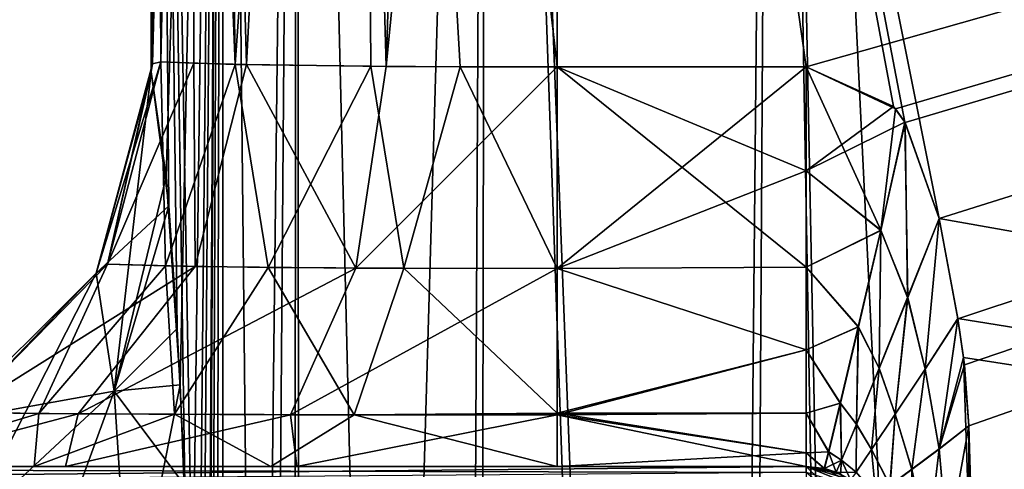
# Model space of a CAD drawing. Header units: millimetres. Extents: x -36.5 to 36.5, y -8.8 to 41.6.
# Tile 193 of 256: x -17.2 to -14.8, y 28.6 to 29.7. Entities that reach past the tile are written whole.
import ezdxf

# ---------------------------------------------------------------- set-up
doc = ezdxf.new("R2010")
doc.units = ezdxf.units.MM
doc.header["$LTSCALE"] = 65.185185
for name, color, linetype in [('545', 7, 'CONTINUOUS'), ('589', 7, 'CONTINUOUS'), ('590', 7, 'CONTINUOUS'), ('591', 7, 'CONTINUOUS'), ('593', 7, 'CONTINUOUS'), ('604', 7, 'CONTINUOUS'), ('607', 7, 'CONTINUOUS'), ('667', 7, 'CONTINUOUS'), ('668', 7, 'CONTINUOUS'), ('672', 7, 'CONTINUOUS'), ('673', 7, 'CONTINUOUS'), ('674', 7, 'CONTINUOUS'), ('675', 7, 'CONTINUOUS'), ('676', 7, 'CONTINUOUS'), ('677', 7, 'CONTINUOUS'), ('714', 7, 'CONTINUOUS'), ('715', 7, 'CONTINUOUS'), ('741', 7, 'CONTINUOUS'), ('743', 7, 'CONTINUOUS'), ('744', 7, 'CONTINUOUS'), ('763', 7, 'CONTINUOUS'), ('764', 7, 'CONTINUOUS'), ('766', 7, 'CONTINUOUS'), ('767', 7, 'CONTINUOUS')]:
    doc.layers.add(name, color=color, linetype=linetype)

msp = doc.modelspace()

# ---------------------------------------------------------------- linework, layer by layer
at = {"layer": '545', "color": 7, "linetype": 'Continuous'}
for points in [[(-15.263, 28.6, -2.4814), (-17.5821, 28.6, -5.9751), (-20.971, 28.6, -2.4814), (-15.263, 28.6, -2.4814)], [(-15.8754, 28.6, 5.0173), (-15.263, 28.6, 5.0173), (-20.971, 28.6, 2.4814), (-15.8754, 28.6, 5.0173)], [(-15.263, 28.6, 5.0173), (-15.263, 28.6, 2.4814), (-20.971, 28.6, 2.4814), (-15.263, 28.6, 5.0173)], [(-16.5161, 28.6, 5.1228), (-15.8754, 28.6, 5.0173), (-20.971, 28.6, 2.4814), (-16.5161, 28.6, 5.1228)], [(-17.5442, 28.6, 5.9161), (-17.0851, 28.6, 5.4247), (-20.971, 28.6, 2.4814), (-17.5442, 28.6, 5.9161)], [(-17.0851, 28.6, 5.4247), (-16.5161, 28.6, 5.1228), (-20.971, 28.6, 2.4814), (-17.0851, 28.6, 5.4247)], [(-17.1625, 28.6, -5.4867), (-17.5821, 28.6, -5.9751), (-15.263, 28.6, -2.4814), (-17.1625, 28.6, -5.4867)], [(-16.5801, 28.6, -5.1461), (-17.1625, 28.6, -5.4867), (-15.263, 28.6, -2.4814), (-16.5801, 28.6, -5.1461)], [(-15.8754, 28.6, -5.0173), (-16.5801, 28.6, -5.1461), (-15.263, 28.6, -2.4814), (-15.8754, 28.6, -5.0173)], [(-15.263, 28.6, -5.0173), (-15.8754, 28.6, -5.0173), (-15.263, 28.6, -2.4814), (-15.263, 28.6, -5.0173)]]:
    msp.add_3dface(points, dxfattribs=at)
at = {"layer": '589', "color": 7, "linetype": 'Continuous'}
for points in [[(-16.6981, 33.9, -12.1117), (-16.5146, 33.9, -13.0734), (-16.6981, 18.1, -12.1117), (-16.6981, 33.9, -12.1117)], [(-16.6981, 18.1, -12.1117), (-16.5146, 33.9, -13.0734), (-16.6381, 18.1, -12.6262), (-16.6981, 18.1, -12.1117)], [(-16.6381, 18.1, -12.6262), (-16.5146, 33.9, -13.0734), (-16.5078, 18.1, -13.0923), (-16.6381, 18.1, -12.6262)], [(-16.5146, 33.9, -13.0734), (-16.0489, 33.9, -13.9347), (-16.5078, 18.1, -13.0923), (-16.5146, 33.9, -13.0734)], [(-16.5078, 18.1, -13.0923), (-16.0489, 33.9, -13.9347), (-16.0777, 18.1, -13.8962), (-16.5078, 18.1, -13.0923)], [(-16.0777, 18.1, -13.8962), (-16.0489, 33.9, -13.9347), (-15.439, 18.1, -14.5457), (-16.0777, 18.1, -13.8962)], [(-16.0489, 33.9, -13.9347), (-15.3446, 33.9, -14.6149), (-15.439, 18.1, -14.5457), (-16.0489, 33.9, -13.9347)], [(-15.439, 18.1, -14.5457), (-15.3446, 33.9, -14.6149), (-15.0319, 18.1, -14.8095), (-15.439, 18.1, -14.5457)], [(-15.3446, 33.9, -14.6149), (-14.4676, 33.9, -15.0502), (-15.0319, 18.1, -14.8095), (-15.3446, 33.9, -14.6149)], [(-15.0319, 18.1, -14.8095), (-14.4676, 33.9, -15.0502), (-14.5601, 18.1, -15.0193), (-15.0319, 18.1, -14.8095)]]:
    msp.add_3dface(points, dxfattribs=at)
at = {"layer": '590', "color": 7, "linetype": 'Continuous'}
for points in [[(-16.5146, 33.9, 13.0734), (-16.6981, 33.9, 12.1117), (-16.532, 18.1, 13.0231), (-16.5146, 33.9, 13.0734)], [(-16.532, 18.1, 13.0231), (-16.6981, 33.9, 12.1117), (-16.6981, 18.1, 12.1117), (-16.532, 18.1, 13.0231)], [(-16.1306, 18.1, 13.822), (-16.5146, 33.9, 13.0734), (-16.532, 18.1, 13.0231), (-16.1306, 18.1, 13.822)], [(-16.0489, 33.9, 13.9347), (-16.5146, 33.9, 13.0734), (-16.1306, 18.1, 13.822), (-16.0489, 33.9, 13.9347)], [(-15.4964, 18.1, 14.5009), (-16.0489, 33.9, 13.9347), (-16.1306, 18.1, 13.822), (-15.4964, 18.1, 14.5009)], [(-15.3446, 33.9, 14.6149), (-16.0489, 33.9, 13.9347), (-15.4964, 18.1, 14.5009), (-15.3446, 33.9, 14.6149)], [(-15.0666, 18.1, 14.7903), (-15.3446, 33.9, 14.6149), (-15.4964, 18.1, 14.5009), (-15.0666, 18.1, 14.7903)], [(-14.4676, 33.9, 15.0502), (-15.3446, 33.9, 14.6149), (-14.5744, 18.1, 15.0142), (-14.4676, 33.9, 15.0502)], [(-14.5744, 18.1, 15.0142), (-15.3446, 33.9, 14.6149), (-15.0666, 18.1, 14.7903), (-14.5744, 18.1, 15.0142)]]:
    msp.add_3dface(points, dxfattribs=at)
at = {"layer": '591', "color": 7, "linetype": 'Continuous'}
for points in [[(-16.8747, 29.5708, -7.052), (-16.8721, 33.9, -7.1276), (-16.8311, 29.2407, -8.3008), (-16.8747, 29.5708, -7.052)], [(-16.8721, 33.9, -7.1276), (-16.6981, 33.9, -12.1117), (-16.7614, 27.577, -10.2969), (-16.8721, 33.9, -7.1276)], [(-16.8311, 29.2407, -8.3008), (-16.8721, 33.9, -7.1276), (-16.8107, 28.9394, -8.8871), (-16.8311, 29.2407, -8.3008)], [(-16.8107, 28.9394, -8.8871), (-16.8721, 33.9, -7.1276), (-16.7919, 28.5533, -9.4251), (-16.8107, 28.9394, -8.8871)], [(-16.7919, 28.5533, -9.4251), (-16.8721, 33.9, -7.1276), (-16.7614, 27.577, -10.2969), (-16.7919, 28.5533, -9.4251)], [(-16.7614, 27.577, -10.2969), (-16.6981, 33.9, -12.1117), (-16.7421, 26.3892, -10.8511), (-16.7614, 27.577, -10.2969)], [(-16.6981, 33.9, -12.1117), (-16.6981, 18.1, -12.1117), (-16.7421, 26.3892, -10.8511), (-16.6981, 33.9, -12.1117)]]:
    msp.add_3dface(points, dxfattribs=at)
at = {"layer": '593', "color": 7, "linetype": 'Continuous'}
for points in [[(-16.6981, 33.9, 12.1117), (-16.8721, 33.9, 7.1276), (-16.8747, 29.5708, 7.052), (-16.6981, 33.9, 12.1117)], [(-16.8374, 29.3127, 8.1219), (-16.6981, 33.9, 12.1117), (-16.8747, 29.5708, 7.052), (-16.8374, 29.3127, 8.1219)], [(-16.8032, 28.8007, 9.1), (-16.6981, 33.9, 12.1117), (-16.8374, 29.3127, 8.1219), (-16.8032, 28.8007, 9.1)], [(-16.7744, 28.0643, 9.9245), (-16.6981, 33.9, 12.1117), (-16.8032, 28.8007, 9.1), (-16.7744, 28.0643, 9.9245)], [(-16.7532, 27.18, 10.5311), (-16.6981, 33.9, 12.1117), (-16.7744, 28.0643, 9.9245), (-16.7532, 27.18, 10.5311)], [(-16.7402, 26.1947, 10.9054), (-16.6981, 33.9, 12.1117), (-16.7532, 27.18, 10.5311), (-16.7402, 26.1947, 10.9054)], [(-16.7355, 25.1, 11.0401), (-16.6981, 33.9, 12.1117), (-16.7402, 26.1947, 10.9054), (-16.7355, 25.1, 11.0401)], [(-16.6981, 18.1, 12.1117), (-16.6981, 33.9, 12.1117), (-16.7355, 18.1, 11.0401), (-16.6981, 18.1, 12.1117)], [(-16.7355, 18.1, 11.0401), (-16.6981, 33.9, 12.1117), (-16.7355, 25.1, 11.0401), (-16.7355, 18.1, 11.0401)]]:
    msp.add_3dface(points, dxfattribs=at)
at = {"layer": '604', "color": 7, "linetype": 'Continuous'}
for points in [[(-16.8747, 29.5708, -7.052), (-16.8311, 29.2407, -8.3008), (-17.0097, 29.0756, -7), (-16.8747, 29.5708, -7.052)], [(-17.0097, 29.0756, -7), (-16.8311, 29.2407, -8.3008), (-16.9655, 28.7852, -8.1258), (-17.0097, 29.0756, -7)], [(-16.8311, 29.2407, -8.3008), (-16.8107, 28.9394, -8.8871), (-16.9655, 28.7852, -8.1258), (-16.8311, 29.2407, -8.3008)], [(-17.3756, 28.7117, -6.9711), (-17.0097, 29.0756, -7), (-16.9655, 28.7852, -8.1258), (-17.3756, 28.7117, -6.9711)], [(-16.8107, 28.9394, -8.8871), (-16.7919, 28.5533, -9.4251), (-16.9655, 28.7852, -8.1258), (-16.8107, 28.9394, -8.8871)], [(-17.3315, 28.4453, -7.9928), (-17.3756, 28.7117, -6.9711), (-16.9655, 28.7852, -8.1258), (-17.3315, 28.4453, -7.9928)], [(-16.9265, 28.1816, -9.1224), (-17.3315, 28.4453, -7.9928), (-16.9655, 28.7852, -8.1258), (-16.9265, 28.1816, -9.1224)], [(-16.7919, 28.5533, -9.4251), (-16.9265, 28.1816, -9.1224), (-16.9655, 28.7852, -8.1258), (-16.7919, 28.5533, -9.4251)]]:
    msp.add_3dface(points, dxfattribs=at)
at = {"layer": '607', "color": 7, "linetype": 'Continuous'}
for points in [[(-16.8747, 29.5708, 7.052), (-17.0097, 29.0756, 7), (-16.9655, 28.7852, 8.1259), (-16.8747, 29.5708, 7.052)], [(-16.8374, 29.3127, 8.1219), (-16.8747, 29.5708, 7.052), (-16.9655, 28.7852, 8.1259), (-16.8374, 29.3127, 8.1219)], [(-16.8032, 28.8007, 9.1), (-16.8374, 29.3127, 8.1219), (-16.9655, 28.7852, 8.1259), (-16.8032, 28.8007, 9.1)], [(-17.0097, 29.0756, 7), (-17.3756, 28.7117, 6.9711), (-17.3315, 28.4453, 7.9928), (-17.0097, 29.0756, 7)], [(-17.0097, 29.0756, 7), (-17.3315, 28.4453, 7.9928), (-16.9655, 28.7852, 8.1259), (-17.0097, 29.0756, 7)], [(-16.8032, 28.8007, 9.1), (-16.9655, 28.7852, 8.1259), (-16.9265, 28.1816, 9.1225), (-16.8032, 28.8007, 9.1)], [(-16.7744, 28.0643, 9.9245), (-16.8032, 28.8007, 9.1), (-16.9265, 28.1816, 9.1225), (-16.7744, 28.0643, 9.9245)], [(-17.3315, 28.4453, 7.9928), (-17.2925, 27.8954, 8.8959), (-16.9655, 28.7852, 8.1259), (-17.3315, 28.4453, 7.9928)], [(-16.9655, 28.7852, 8.1259), (-17.2925, 27.8954, 8.8959), (-16.9265, 28.1816, 9.1225), (-16.9655, 28.7852, 8.1259)]]:
    msp.add_3dface(points, dxfattribs=at)
at = {"layer": '667', "color": 7, "linetype": 'Continuous'}
for points in [[(-15.8754, 29.5825, 6.0172), (-15.8727, 33.9035, 6.0926), (-15.263, 29.5825, 6.0172), (-15.8754, 29.5825, 6.0172)], [(-15.8727, 33.9035, 6.0926), (0.0003, 33.9035, 6.0926), (-15.263, 29.5825, 6.0172), (-15.8727, 33.9035, 6.0926)], [(-15.263, 29.5825, 6.0172), (0.0003, 33.9035, 6.0926), (-15.0431, 29.4794, 6.0153), (-15.263, 29.5825, 6.0172)], [(-15.0431, 29.4794, 6.0153), (0.0003, 33.9035, 6.0926), (-15.0194, 29.446, 6.0148), (-15.0431, 29.4794, 6.0153)], [(-15.0194, 29.446, 6.0148), (0.0003, 33.9035, 6.0926), (-14.935, 29.2098, 6.0106), (-15.0194, 29.446, 6.0148)], [(-14.935, 29.2098, 6.0106), (0.0003, 33.9035, 6.0926), (-14.8894, 28.9632, 6.0063), (-14.935, 29.2098, 6.0106)], [(-14.8894, 28.9632, 6.0063), (0.0003, 33.9035, 6.0926), (-14.8732, 28.85, 6.0044), (-14.8894, 28.9632, 6.0063)], [(-14.8732, 28.85, 6.0044), (0.0003, 33.9035, 6.0926), (-14.8622, 28.7003, 6.0018), (-14.8732, 28.85, 6.0044)], [(0.0003, 33.9035, 6.0926), (-14.8, 26.6, 5.9651), (-14.8632, 28.4105, 5.9967), (0.0003, 33.9035, 6.0926)], [(-14.8622, 28.7003, 6.0018), (0.0003, 33.9035, 6.0926), (-14.8632, 28.4105, 5.9967), (-14.8622, 28.7003, 6.0018)], [(-14.8, 26.6, 5.9651), (0.0003, 33.9035, 6.0926), (-0.2, 26.6, 5.9651), (-14.8, 26.6, 5.9651)]]:
    msp.add_3dface(points, dxfattribs=at)
at = {"layer": '668', "color": 7, "linetype": 'Continuous'}
for points in [[(-15.8754, 29.5825, -6.0172), (-15.263, 29.5825, -6.0172), (-15.8727, 33.9035, -6.0926), (-15.8754, 29.5825, -6.0172)], [(-14.935, 29.2096, -6.0106), (-0.2, 26.6, -5.9651), (-15.8727, 33.9035, -6.0926), (-14.935, 29.2096, -6.0106)], [(-15.8727, 33.9035, -6.0926), (-0.2, 26.6, -5.9651), (-0.1368, 28.4105, -5.9967), (-15.8727, 33.9035, -6.0926)], [(-15.0199, 29.447, -6.0148), (-14.935, 29.2096, -6.0106), (-15.8727, 33.9035, -6.0926), (-15.0199, 29.447, -6.0148)], [(-15.0477, 29.4852, -6.0155), (-15.0199, 29.447, -6.0148), (-15.8727, 33.9035, -6.0926), (-15.0477, 29.4852, -6.0155)], [(-15.263, 29.5825, -6.0172), (-15.0477, 29.4852, -6.0155), (-15.8727, 33.9035, -6.0926), (-15.263, 29.5825, -6.0172)], [(3.9076, 33.9035, -6.0926), (-15.8727, 33.9035, -6.0926), (0.263, 29.5825, -6.0172), (3.9076, 33.9035, -6.0926)], [(0.263, 29.5825, -6.0172), (-15.8727, 33.9035, -6.0926), (0.0431, 29.4794, -6.0153), (0.263, 29.5825, -6.0172)], [(0.0431, 29.4794, -6.0153), (-15.8727, 33.9035, -6.0926), (0.0194, 29.446, -6.0148), (0.0431, 29.4794, -6.0153)], [(0.0194, 29.446, -6.0148), (-15.8727, 33.9035, -6.0926), (-0.065, 29.2098, -6.0106), (0.0194, 29.446, -6.0148)], [(-0.065, 29.2098, -6.0106), (-15.8727, 33.9035, -6.0926), (-0.1106, 28.9632, -6.0063), (-0.065, 29.2098, -6.0106)], [(-0.1106, 28.9632, -6.0063), (-15.8727, 33.9035, -6.0926), (-0.1268, 28.85, -6.0044), (-0.1106, 28.9632, -6.0063)], [(-0.1268, 28.85, -6.0044), (-15.8727, 33.9035, -6.0926), (-0.1378, 28.7003, -6.0018), (-0.1268, 28.85, -6.0044)], [(-0.1378, 28.7003, -6.0018), (-15.8727, 33.9035, -6.0926), (-0.1368, 28.4105, -5.9967), (-0.1378, 28.7003, -6.0018)], [(-14.8891, 28.964, -6.0064), (-0.2, 26.6, -5.9651), (-14.935, 29.2096, -6.0106), (-14.8891, 28.964, -6.0064)], [(-14.8757, 28.8683, -6.0047), (-0.2, 26.6, -5.9651), (-14.8891, 28.964, -6.0064), (-14.8757, 28.8683, -6.0047)], [(-14.8, 26.6, -5.9651), (-0.2, 26.6, -5.9651), (-14.8757, 28.8683, -6.0047), (-14.8, 26.6, -5.9651)], [(-14.8619, 28.6999, -6.0017), (-14.8, 26.6, -5.9651), (-14.8757, 28.8683, -6.0047), (-14.8619, 28.6999, -6.0017)], [(-14.8632, 28.4105, -5.9967), (-14.8, 26.6, -5.9651), (-14.8619, 28.6999, -6.0017), (-14.8632, 28.4105, -5.9967)]]:
    msp.add_3dface(points, dxfattribs=at)
at = {"layer": '672', "color": 7, "linetype": 'Continuous'}
for points in [[(-16.8403, 33.901, -6.8401), (-16.8721, 33.9, -7.1276), (-16.8505, 29.5955, -6.7962), (-16.8403, 33.901, -6.8401)], [(-16.6675, 29.5889, -6.407), (-16.8403, 33.901, -6.8401), (-16.8505, 29.5955, -6.7962), (-16.6675, 29.5889, -6.407)], [(-16.7293, 33.9019, -6.5765), (-16.8403, 33.901, -6.8401), (-16.6675, 29.5889, -6.407), (-16.7293, 33.9019, -6.5765)], [(-16.3653, 33.9031, -6.2223), (-16.7293, 33.9019, -6.5765), (-16.6675, 29.5889, -6.407), (-16.3653, 33.9031, -6.2223)], [(-16.3344, 29.5842, -6.1288), (-16.3653, 33.9031, -6.2223), (-16.6675, 29.5889, -6.407), (-16.3344, 29.5842, -6.1288)], [(-15.8754, 29.5825, -6.0172), (-15.8727, 33.9035, -6.0926), (-16.3653, 33.9031, -6.2223), (-15.8754, 29.5825, -6.0172)], [(-15.8754, 29.5825, -6.0172), (-16.3653, 33.9031, -6.2223), (-16.1143, 29.5829, -6.0461), (-15.8754, 29.5825, -6.0172)], [(-16.1143, 29.5829, -6.0461), (-16.3653, 33.9031, -6.2223), (-16.3344, 29.5842, -6.1288), (-16.1143, 29.5829, -6.0461)], [(-16.8721, 33.9, -7.1276), (-16.8747, 29.5708, -7.052), (-16.871, 29.5905, -6.9241), (-16.8721, 33.9, -7.1276)], [(-16.8505, 29.5955, -6.7962), (-16.8721, 33.9, -7.1276), (-16.871, 29.5905, -6.9241), (-16.8505, 29.5955, -6.7962)]]:
    msp.add_3dface(points, dxfattribs=at)
at = {"layer": '673', "color": 7, "linetype": 'Continuous'}
for points in [[(-16.8747, 29.5708, 7.052), (-16.8721, 33.9, 7.1276), (-16.7596, 33.9017, 6.6307), (-16.8747, 29.5708, 7.052)], [(-16.8747, 29.5708, 7.052), (-16.7596, 33.9017, 6.6307), (-16.8714, 29.59, 6.9292), (-16.8747, 29.5708, 7.052)], [(-16.8714, 29.59, 6.9292), (-16.7596, 33.9017, 6.6307), (-16.8505, 29.5955, 6.7962), (-16.8714, 29.59, 6.9292)], [(-16.8505, 29.5955, 6.7962), (-16.7596, 33.9017, 6.6307), (-16.7693, 29.5916, 6.5693), (-16.8505, 29.5955, 6.7962)], [(-16.7693, 29.5916, 6.5693), (-16.7596, 33.9017, 6.6307), (-16.6404, 29.5883, 6.3733), (-16.7693, 29.5916, 6.5693)], [(-16.7596, 33.9017, 6.6307), (-16.4183, 33.903, 6.2545), (-16.6404, 29.5883, 6.3733), (-16.7596, 33.9017, 6.6307)], [(-16.6404, 29.5883, 6.3733), (-16.4183, 33.903, 6.2545), (-16.2961, 29.5839, 6.11), (-16.6404, 29.5883, 6.3733)], [(-16.4183, 33.903, 6.2545), (-16.1588, 33.9034, 6.1344), (-16.2961, 29.5839, 6.11), (-16.4183, 33.903, 6.2545)], [(-15.8727, 33.9035, 6.0926), (-15.8754, 29.5825, 6.0172), (-16.2961, 29.5839, 6.11), (-15.8727, 33.9035, 6.0926)], [(-16.1588, 33.9034, 6.1344), (-15.8727, 33.9035, 6.0926), (-16.2961, 29.5839, 6.11), (-16.1588, 33.9034, 6.1344)]]:
    msp.add_3dface(points, dxfattribs=at)
at = {"layer": '674', "color": 7, "linetype": 'Continuous'}
for points in [[(-16.8505, 29.5955, -6.7962), (-16.9824, 29.0979, -6.7663), (-16.8394, 29.0933, -6.413), (-16.8505, 29.5955, -6.7962)], [(-16.6675, 29.5889, -6.407), (-16.8505, 29.5955, -6.7962), (-16.8394, 29.0933, -6.413), (-16.6675, 29.5889, -6.407)], [(-16.6675, 29.5889, -6.407), (-16.8394, 29.0933, -6.413), (-16.5868, 29.0896, -6.1266), (-16.6675, 29.5889, -6.407)], [(-16.3344, 29.5842, -6.1288), (-16.6675, 29.5889, -6.407), (-16.5868, 29.0896, -6.1266), (-16.3344, 29.5842, -6.1288)], [(-16.3344, 29.5842, -6.1288), (-16.5868, 29.0896, -6.1266), (-16.2528, 29.0874, -5.9401), (-16.3344, 29.5842, -6.1288)], [(-16.1143, 29.5829, -6.0461), (-16.3344, 29.5842, -6.1288), (-16.2528, 29.0874, -5.9401), (-16.1143, 29.5829, -6.0461)], [(-15.8754, 29.0867, -5.8755), (-16.1143, 29.5829, -6.0461), (-16.2528, 29.0874, -5.9401), (-15.8754, 29.0867, -5.8755)], [(-15.8754, 29.5825, -6.0172), (-16.1143, 29.5829, -6.0461), (-15.8754, 29.0867, -5.8755), (-15.8754, 29.5825, -6.0172)], [(-17.3394, 28.7332, -6.6853), (-17.1512, 28.7306, -6.2175), (-16.9824, 29.0979, -6.7663), (-17.3394, 28.7332, -6.6853)], [(-16.9824, 29.0979, -6.7663), (-17.1512, 28.7306, -6.2175), (-16.8394, 29.0933, -6.413), (-16.9824, 29.0979, -6.7663)], [(-17.1512, 28.7306, -6.2175), (-16.8175, 28.7285, -5.8378), (-16.8394, 29.0933, -6.413), (-17.1512, 28.7306, -6.2175)], [(-16.8394, 29.0933, -6.413), (-16.8175, 28.7285, -5.8378), (-16.5868, 29.0896, -6.1266), (-16.8394, 29.0933, -6.413)], [(-16.8175, 28.7285, -5.8378), (-16.3753, 28.7272, -5.5905), (-16.5868, 29.0896, -6.1266), (-16.8175, 28.7285, -5.8378)], [(-16.5868, 29.0896, -6.1266), (-16.3753, 28.7272, -5.5905), (-16.2528, 29.0874, -5.9401), (-16.5868, 29.0896, -6.1266)], [(-16.3753, 28.7272, -5.5905), (-15.8754, 28.7311, -5.5123), (-16.2528, 29.0874, -5.9401), (-16.3753, 28.7272, -5.5905)], [(-15.8754, 28.7311, -5.5123), (-15.8754, 29.0867, -5.8755), (-16.2528, 29.0874, -5.9401), (-15.8754, 28.7311, -5.5123)], [(-17.1512, 28.7306, -6.2175), (-17.3394, 28.7332, -6.6853), (-17.5821, 28.6, -5.9751), (-17.1512, 28.7306, -6.2175)], [(-17.1625, 28.6, -5.4867), (-17.1512, 28.7306, -6.2175), (-17.5821, 28.6, -5.9751), (-17.1625, 28.6, -5.4867)], [(-16.8175, 28.7285, -5.8378), (-17.1512, 28.7306, -6.2175), (-17.1625, 28.6, -5.4867), (-16.8175, 28.7285, -5.8378)], [(-16.5801, 28.6, -5.1461), (-16.8175, 28.7285, -5.8378), (-17.1625, 28.6, -5.4867), (-16.5801, 28.6, -5.1461)], [(-16.3753, 28.7272, -5.5905), (-16.8175, 28.7285, -5.8378), (-16.5801, 28.6, -5.1461), (-16.3753, 28.7272, -5.5905)], [(-15.8754, 28.6, -5.0173), (-16.3753, 28.7272, -5.5905), (-16.5801, 28.6, -5.1461), (-15.8754, 28.6, -5.0173)], [(-15.8754, 28.6, -5.0173), (-15.8754, 28.7311, -5.5123), (-16.3753, 28.7272, -5.5905), (-15.8754, 28.6, -5.0173)]]:
    msp.add_3dface(points, dxfattribs=at)
at = {"layer": '675', "color": 7, "linetype": 'Continuous'}
for points in [[(-15.263, 29.5825, -6.0172), (-15.8754, 29.5825, -6.0172), (-15.8754, 29.0867, -5.8755), (-15.263, 29.5825, -6.0172)], [(-15.263, 29.5825, -6.0172), (-15.8754, 29.0867, -5.8755), (-15.263, 29.3272, -5.9794), (-15.263, 29.5825, -6.0172)], [(-15.263, 29.3272, -5.9794), (-15.8754, 29.0867, -5.8755), (-15.263, 29.09, -5.8775), (-15.263, 29.3272, -5.9794)], [(-15.263, 29.09, -5.8775), (-15.8754, 29.0867, -5.8755), (-15.263, 28.8867, -5.7182), (-15.263, 29.09, -5.8775)], [(-15.8754, 29.0867, -5.8755), (-15.8754, 28.7311, -5.5123), (-15.263, 28.8867, -5.7182), (-15.8754, 29.0867, -5.8755)], [(-15.263, 28.8867, -5.7182), (-15.8754, 28.7311, -5.5123), (-15.263, 28.7311, -5.5123), (-15.263, 28.8867, -5.7182)], [(-15.8754, 28.7311, -5.5123), (-15.8754, 28.6, -5.0173), (-15.263, 28.6333, -5.2733), (-15.8754, 28.7311, -5.5123)], [(-15.263, 28.7311, -5.5123), (-15.8754, 28.7311, -5.5123), (-15.263, 28.6333, -5.2733), (-15.263, 28.7311, -5.5123)], [(-15.8754, 28.6, -5.0173), (-15.263, 28.6, -5.0173), (-15.263, 28.6333, -5.2733), (-15.8754, 28.6, -5.0173)]]:
    msp.add_3dface(points, dxfattribs=at)
at = {"layer": '676', "color": 7, "linetype": 'Continuous'}
for points in [[(-16.8505, 29.5955, 6.7962), (-16.7693, 29.5916, 6.5693), (-16.9824, 29.0979, 6.7663), (-16.8505, 29.5955, 6.7962)], [(-16.7693, 29.5916, 6.5693), (-16.7661, 29.0919, 6.3081), (-16.9824, 29.0979, 6.7663), (-16.7693, 29.5916, 6.5693)], [(-16.7693, 29.5916, 6.5693), (-16.6404, 29.5883, 6.3733), (-16.7661, 29.0919, 6.3081), (-16.7693, 29.5916, 6.5693)], [(-16.6404, 29.5883, 6.3733), (-16.3708, 29.0879, 5.9895), (-16.7661, 29.0919, 6.3081), (-16.6404, 29.5883, 6.3733)], [(-16.6404, 29.5883, 6.3733), (-16.2961, 29.5839, 6.11), (-16.3708, 29.0879, 5.9895), (-16.6404, 29.5883, 6.3733)], [(-16.2961, 29.5839, 6.11), (-15.8754, 29.5825, 6.0172), (-16.3708, 29.0879, 5.9895), (-16.2961, 29.5839, 6.11)], [(-15.8754, 29.5825, 6.0172), (-15.8754, 29.0867, 5.8755), (-16.3708, 29.0879, 5.9895), (-15.8754, 29.5825, 6.0172)], [(-16.7661, 29.0919, 6.3081), (-17.3394, 28.7332, 6.6853), (-16.9824, 29.0979, 6.7663), (-16.7661, 29.0919, 6.3081)], [(-17.0545, 28.7298, 6.0785), (-17.3394, 28.7332, 6.6853), (-16.7661, 29.0919, 6.3081), (-17.0545, 28.7298, 6.0785)], [(-16.3708, 29.0879, 5.9895), (-17.0545, 28.7298, 6.0785), (-16.7661, 29.0919, 6.3081), (-16.3708, 29.0879, 5.9895)], [(-16.5316, 28.7275, 5.6559), (-17.0545, 28.7298, 6.0785), (-16.3708, 29.0879, 5.9895), (-16.5316, 28.7275, 5.6559)], [(-15.8754, 29.0867, 5.8755), (-16.5316, 28.7275, 5.6559), (-16.3708, 29.0879, 5.9895), (-15.8754, 29.0867, 5.8755)], [(-15.8754, 29.0867, 5.8755), (-15.8754, 28.7268, 5.5047), (-16.5316, 28.7275, 5.6559), (-15.8754, 29.0867, 5.8755)], [(-17.3394, 28.7332, 6.6853), (-17.0545, 28.7298, 6.0785), (-17.5442, 28.6, 5.9161), (-17.3394, 28.7332, 6.6853)], [(-17.5442, 28.6, 5.9161), (-17.0545, 28.7298, 6.0785), (-17.0851, 28.6, 5.4247), (-17.5442, 28.6, 5.9161)], [(-17.0545, 28.7298, 6.0785), (-16.5316, 28.7275, 5.6559), (-17.0851, 28.6, 5.4247), (-17.0545, 28.7298, 6.0785)], [(-17.0851, 28.6, 5.4247), (-16.5316, 28.7275, 5.6559), (-16.5161, 28.6, 5.1228), (-17.0851, 28.6, 5.4247)], [(-16.5316, 28.7275, 5.6559), (-15.8754, 28.7268, 5.5047), (-16.5161, 28.6, 5.1228), (-16.5316, 28.7275, 5.6559)], [(-15.8754, 28.7268, 5.5047), (-15.8754, 28.6, 5.0173), (-16.5161, 28.6, 5.1228), (-15.8754, 28.7268, 5.5047)]]:
    msp.add_3dface(points, dxfattribs=at)
at = {"layer": '677', "color": 7, "linetype": 'Continuous'}
for points in [[(-15.8754, 29.5825, 6.0172), (-15.263, 29.5825, 6.0172), (-15.263, 29.3272, 5.9794), (-15.8754, 29.5825, 6.0172)], [(-15.263, 29.09, 5.8775), (-15.8754, 29.5825, 6.0172), (-15.263, 29.3272, 5.9794), (-15.263, 29.09, 5.8775)], [(-15.8754, 29.5825, 6.0172), (-15.263, 29.09, 5.8775), (-15.8754, 29.0867, 5.8755), (-15.8754, 29.5825, 6.0172)], [(-15.263, 29.09, 5.8775), (-15.263, 28.8867, 5.7182), (-15.8754, 29.0867, 5.8755), (-15.263, 29.09, 5.8775)], [(-15.8754, 29.0867, 5.8755), (-15.263, 28.8867, 5.7182), (-15.8754, 28.7268, 5.5047), (-15.8754, 29.0867, 5.8755)], [(-15.263, 28.8867, 5.7182), (-15.263, 28.7311, 5.5123), (-15.8754, 28.7268, 5.5047), (-15.263, 28.8867, 5.7182)], [(-15.263, 28.7311, 5.5123), (-15.263, 28.6333, 5.2733), (-15.8754, 28.7268, 5.5047), (-15.263, 28.7311, 5.5123)], [(-15.263, 28.6333, 5.2733), (-15.263, 28.6, 5.0173), (-15.8754, 28.7268, 5.5047), (-15.263, 28.6333, 5.2733)], [(-15.8754, 28.7268, 5.5047), (-15.263, 28.6, 5.0173), (-15.8754, 28.6, 5.0173), (-15.8754, 28.7268, 5.5047)]]:
    msp.add_3dface(points, dxfattribs=at)
at = {"layer": '714', "color": 7, "linetype": 'Continuous'}
for points in [[(-16.8505, 29.5955, -6.7962), (-16.871, 29.5905, -6.9241), (-17.0097, 29.0756, -7), (-16.8505, 29.5955, -6.7962)], [(-16.9824, 29.0979, -6.7663), (-16.8505, 29.5955, -6.7962), (-17.0097, 29.0756, -7), (-16.9824, 29.0979, -6.7663)], [(-16.871, 29.5905, -6.9241), (-16.8747, 29.5708, -7.052), (-17.0097, 29.0756, -7), (-16.871, 29.5905, -6.9241)], [(-17.3394, 28.7332, -6.6853), (-16.9824, 29.0979, -6.7663), (-17.0097, 29.0756, -7), (-17.3394, 28.7332, -6.6853)], [(-17.3756, 28.7117, -6.9711), (-17.3394, 28.7332, -6.6853), (-17.0097, 29.0756, -7), (-17.3756, 28.7117, -6.9711)]]:
    msp.add_3dface(points, dxfattribs=at)
at = {"layer": '715', "color": 7, "linetype": 'Continuous'}
for points in [[(-16.8714, 29.59, 6.9292), (-16.8505, 29.5955, 6.7962), (-16.9824, 29.0979, 6.7663), (-16.8714, 29.59, 6.9292)], [(-16.8747, 29.5708, 7.052), (-16.8714, 29.59, 6.9292), (-16.9824, 29.0979, 6.7663), (-16.8747, 29.5708, 7.052)], [(-16.8747, 29.5708, 7.052), (-16.9824, 29.0979, 6.7663), (-17.0097, 29.0756, 7), (-16.8747, 29.5708, 7.052)], [(-16.9824, 29.0979, 6.7663), (-17.3394, 28.7332, 6.6853), (-17.0097, 29.0756, 7), (-16.9824, 29.0979, 6.7663)], [(-17.0097, 29.0756, 7), (-17.3394, 28.7332, 6.6853), (-17.3756, 28.7117, 6.9711), (-17.0097, 29.0756, 7)]]:
    msp.add_3dface(points, dxfattribs=at)
at = {"layer": '741', "color": 7, "linetype": 'Continuous'}
for points in [[(-15.263, 28.6, -5.0173), (-15.263, 28.6, -2.4814), (-15.124, 28.5439, -2.4814), (-15.263, 28.6, -5.0173)], [(-15.2179, 28.5948, -5.1272), (-15.263, 28.6, -5.0173), (-15.124, 28.5439, -2.4814), (-15.2179, 28.5948, -5.1272)], [(-15.263, 28.6, 5.0173), (-15.218, 28.5949, 5.1265), (-15.263, 28.6, 2.4814), (-15.263, 28.6, 5.0173)], [(-15.1784, 28.5812, 5.3945), (-15.1534, 28.5673, 5.5242), (-15.263, 28.6, 2.4814), (-15.1784, 28.5812, 5.3945)], [(-15.263, 28.6, 2.4814), (-15.1534, 28.5673, 5.5242), (-15.124, 28.5439, 2.4814), (-15.263, 28.6, 2.4814)], [(-15.189, 28.5858, 5.3253), (-15.1784, 28.5812, 5.3945), (-15.263, 28.6, 2.4814), (-15.189, 28.5858, 5.3253)], [(-15.218, 28.5949, 5.1265), (-15.189, 28.5858, 5.3253), (-15.263, 28.6, 2.4814), (-15.218, 28.5949, 5.1265)], [(-15.1889, 28.5858, -5.326), (-15.2179, 28.5948, -5.1272), (-15.124, 28.5439, -2.4814), (-15.1889, 28.5858, -5.326)]]:
    msp.add_3dface(points, dxfattribs=at)
at = {"layer": '743', "color": 7, "linetype": 'Continuous'}
for points in [[(-15.263, 29.5825, 6.0172), (-15.0431, 29.4794, 6.0153), (-15.0792, 29.1809, 5.9676), (-15.263, 29.5825, 6.0172)], [(-15.263, 29.3272, 5.9794), (-15.263, 29.5825, 6.0172), (-15.0792, 29.1809, 5.9676), (-15.263, 29.3272, 5.9794)], [(-15.0431, 29.4794, 6.0153), (-15.0194, 29.446, 6.0148), (-15.0792, 29.1809, 5.9676), (-15.0431, 29.4794, 6.0153)], [(-15.0792, 29.1809, 5.9676), (-15.0194, 29.446, 6.0148), (-15.0129, 29.0158, 5.9744), (-15.0792, 29.1809, 5.9676)], [(-15.0194, 29.446, 6.0148), (-14.935, 29.2098, 6.0106), (-15.0129, 29.0158, 5.9744), (-15.0194, 29.446, 6.0148)], [(-15.263, 29.09, 5.8775), (-15.263, 29.3272, 5.9794), (-15.0792, 29.1809, 5.9676), (-15.263, 29.09, 5.8775)], [(-15.0129, 29.0158, 5.9744), (-14.935, 29.2098, 6.0106), (-14.9701, 28.8397, 5.981), (-15.0129, 29.0158, 5.9744)], [(-14.935, 29.2098, 6.0106), (-14.8894, 28.9632, 6.0063), (-14.9701, 28.8397, 5.981), (-14.935, 29.2098, 6.0106)], [(-15.1345, 28.9439, 5.8399), (-15.263, 29.09, 5.8775), (-15.0792, 29.1809, 5.9676), (-15.1345, 28.9439, 5.8399)], [(-15.1345, 28.9439, 5.8399), (-15.0792, 29.1809, 5.9676), (-15.083, 28.8416, 5.876), (-15.1345, 28.9439, 5.8399)], [(-15.083, 28.8416, 5.876), (-15.0792, 29.1809, 5.9676), (-15.0129, 29.0158, 5.9744), (-15.083, 28.8416, 5.876)], [(-15.263, 28.8867, 5.7182), (-15.263, 29.09, 5.8775), (-15.1345, 28.9439, 5.8399), (-15.263, 28.8867, 5.7182)], [(-15.083, 28.8416, 5.876), (-15.0129, 29.0158, 5.9744), (-15.0433, 28.7291, 5.9118), (-15.083, 28.8416, 5.876)], [(-15.0433, 28.7291, 5.9118), (-15.0129, 29.0158, 5.9744), (-14.9701, 28.8397, 5.981), (-15.0433, 28.7291, 5.9118)], [(-14.8894, 28.9632, 6.0063), (-14.9354, 28.6436, 5.9862), (-14.9701, 28.8397, 5.981), (-14.8894, 28.9632, 6.0063)], [(-14.8894, 28.9632, 6.0063), (-14.8732, 28.85, 6.0044), (-14.9354, 28.6436, 5.9862), (-14.8894, 28.9632, 6.0063)], [(-15.1786, 28.7562, 5.6439), (-15.263, 28.8867, 5.7182), (-15.1345, 28.9439, 5.8399), (-15.1786, 28.7562, 5.6439)], [(-15.1786, 28.7562, 5.6439), (-15.1345, 28.9439, 5.8399), (-15.139, 28.7038, 5.7249), (-15.1786, 28.7562, 5.6439)], [(-15.139, 28.7038, 5.7249), (-15.1345, 28.9439, 5.8399), (-15.083, 28.8416, 5.876), (-15.139, 28.7038, 5.7249)], [(-15.263, 28.7311, 5.5123), (-15.263, 28.8867, 5.7182), (-15.1786, 28.7562, 5.6439), (-15.263, 28.7311, 5.5123)], [(-15.139, 28.7038, 5.7249), (-15.083, 28.8416, 5.876), (-15.1017, 28.6417, 5.8052), (-15.139, 28.7038, 5.7249)], [(-15.1017, 28.6417, 5.8052), (-15.083, 28.8416, 5.876), (-15.0433, 28.7291, 5.9118), (-15.1017, 28.6417, 5.8052)], [(-15.0028, 28.5932, 5.9427), (-15.0433, 28.7291, 5.9118), (-14.9701, 28.8397, 5.981), (-15.0028, 28.5932, 5.9427)], [(-14.9354, 28.6436, 5.9862), (-15.0028, 28.5932, 5.9427), (-14.9701, 28.8397, 5.981), (-14.9354, 28.6436, 5.9862)], [(-14.8732, 28.85, 6.0044), (-14.8622, 28.7003, 6.0018), (-14.9354, 28.6436, 5.9862), (-14.8732, 28.85, 6.0044)], [(-15.2073, 28.6361, 5.3983), (-15.263, 28.7311, 5.5123), (-15.1786, 28.7562, 5.6439), (-15.2073, 28.6361, 5.3983)], [(-15.2073, 28.6361, 5.3983), (-15.1786, 28.7562, 5.6439), (-15.1755, 28.6158, 5.5356), (-15.2073, 28.6361, 5.3983)], [(-15.1755, 28.6158, 5.5356), (-15.1786, 28.7562, 5.6439), (-15.139, 28.7038, 5.7249), (-15.1755, 28.6158, 5.5356)], [(-15.263, 28.6333, 5.2733), (-15.263, 28.7311, 5.5123), (-15.2073, 28.6361, 5.3983), (-15.263, 28.6333, 5.2733)], [(-15.0564, 28.5537, 5.8755), (-15.1017, 28.6417, 5.8052), (-15.0433, 28.7291, 5.9118), (-15.0564, 28.5537, 5.8755)], [(-15.0028, 28.5932, 5.9427), (-15.0564, 28.5537, 5.8755), (-15.0433, 28.7291, 5.9118), (-15.0028, 28.5932, 5.9427)], [(-15.1755, 28.6158, 5.5356), (-15.139, 28.7038, 5.7249), (-15.1396, 28.586, 5.6716), (-15.1755, 28.6158, 5.5356)], [(-15.1396, 28.586, 5.6716), (-15.139, 28.7038, 5.7249), (-15.1017, 28.6417, 5.8052), (-15.1396, 28.586, 5.6716)], [(-14.8622, 28.7003, 6.0018), (-14.9149, 28.4088, 5.9899), (-14.9354, 28.6436, 5.9862), (-14.8622, 28.7003, 6.0018)], [(-14.8622, 28.7003, 6.0018), (-14.8632, 28.4105, 5.9967), (-14.9149, 28.4088, 5.9899), (-14.8622, 28.7003, 6.0018)], [(-14.9354, 28.6436, 5.9862), (-14.9631, 28.4074, 5.9699), (-15.0028, 28.5932, 5.9427), (-14.9354, 28.6436, 5.9862)], [(-14.9149, 28.4088, 5.9899), (-14.9631, 28.4074, 5.9699), (-14.9354, 28.6436, 5.9862), (-14.9149, 28.4088, 5.9899)], [(-15.218, 28.5949, 5.1265), (-15.263, 28.6333, 5.2733), (-15.2073, 28.6361, 5.3983), (-15.218, 28.5949, 5.1265)], [(-15.263, 28.6, 5.0173), (-15.263, 28.6333, 5.2733), (-15.218, 28.5949, 5.1265), (-15.263, 28.6, 5.0173)], [(-15.189, 28.5858, 5.3253), (-15.218, 28.5949, 5.1265), (-15.2073, 28.6361, 5.3983), (-15.189, 28.5858, 5.3253)], [(-15.189, 28.5858, 5.3253), (-15.2073, 28.6361, 5.3983), (-15.1755, 28.6158, 5.5356), (-15.189, 28.5858, 5.3253)], [(-15.0912, 28.5288, 5.7911), (-15.1396, 28.586, 5.6716), (-15.1017, 28.6417, 5.8052), (-15.0912, 28.5288, 5.7911)], [(-15.0564, 28.5537, 5.8755), (-15.0912, 28.5288, 5.7911), (-15.1017, 28.6417, 5.8052), (-15.0564, 28.5537, 5.8755)], [(-15.1784, 28.5812, 5.3945), (-15.189, 28.5858, 5.3253), (-15.1755, 28.6158, 5.5356), (-15.1784, 28.5812, 5.3945)], [(-15.1534, 28.5673, 5.5242), (-15.1784, 28.5812, 5.3945), (-15.1755, 28.6158, 5.5356), (-15.1534, 28.5673, 5.5242)], [(-15.1534, 28.5673, 5.5242), (-15.1755, 28.6158, 5.5356), (-15.1396, 28.586, 5.6716), (-15.1534, 28.5673, 5.5242)], [(-15.0028, 28.5932, 5.9427), (-15.0045, 28.4066, 5.9381), (-15.0564, 28.5537, 5.8755), (-15.0028, 28.5932, 5.9427)], [(-14.9631, 28.4074, 5.9699), (-15.0045, 28.4066, 5.9381), (-15.0028, 28.5932, 5.9427), (-14.9631, 28.4074, 5.9699)]]:
    msp.add_3dface(points, dxfattribs=at)
at = {"layer": '744', "color": 7, "linetype": 'Continuous'}
for points in [[(-15.0477, 29.4852, -6.0155), (-15.263, 29.5825, -6.0172), (-15.263, 29.3272, -5.9794), (-15.0477, 29.4852, -6.0155)], [(-15.0199, 29.447, -6.0148), (-15.0477, 29.4852, -6.0155), (-15.263, 29.3272, -5.9794), (-15.0199, 29.447, -6.0148)], [(-15.0199, 29.447, -6.0148), (-15.263, 29.3272, -5.9794), (-15.0789, 29.1805, -5.9676), (-15.0199, 29.447, -6.0148)], [(-15.0199, 29.447, -6.0148), (-15.0789, 29.1805, -5.9676), (-15.0127, 29.0153, -5.9745), (-15.0199, 29.447, -6.0148)], [(-14.935, 29.2096, -6.0106), (-15.0199, 29.447, -6.0148), (-15.0127, 29.0153, -5.9745), (-14.935, 29.2096, -6.0106)], [(-15.263, 29.3272, -5.9794), (-15.263, 29.09, -5.8775), (-15.0789, 29.1805, -5.9676), (-15.263, 29.3272, -5.9794)], [(-14.97, 28.8392, -5.9811), (-14.935, 29.2096, -6.0106), (-15.0127, 29.0153, -5.9745), (-14.97, 28.8392, -5.9811)], [(-14.8891, 28.964, -6.0064), (-14.935, 29.2096, -6.0106), (-14.97, 28.8392, -5.9811), (-14.8891, 28.964, -6.0064)], [(-15.0789, 29.1805, -5.9676), (-15.263, 29.09, -5.8775), (-15.1342, 28.9436, -5.84), (-15.0789, 29.1805, -5.9676)], [(-15.0789, 29.1805, -5.9676), (-15.1342, 28.9436, -5.84), (-15.0829, 28.8413, -5.8762), (-15.0789, 29.1805, -5.9676)], [(-15.0789, 29.1805, -5.9676), (-15.0829, 28.8413, -5.8762), (-15.0127, 29.0153, -5.9745), (-15.0789, 29.1805, -5.9676)], [(-15.263, 29.09, -5.8775), (-15.263, 28.8867, -5.7182), (-15.1342, 28.9436, -5.84), (-15.263, 29.09, -5.8775)], [(-15.0829, 28.8413, -5.8762), (-15.0432, 28.7287, -5.9119), (-15.0127, 29.0153, -5.9745), (-15.0829, 28.8413, -5.8762)], [(-15.0432, 28.7287, -5.9119), (-14.97, 28.8392, -5.9811), (-15.0127, 29.0153, -5.9745), (-15.0432, 28.7287, -5.9119)], [(-14.9353, 28.643, -5.9862), (-14.8891, 28.964, -6.0064), (-14.97, 28.8392, -5.9811), (-14.9353, 28.643, -5.9862)], [(-14.8757, 28.8683, -6.0047), (-14.8891, 28.964, -6.0064), (-14.9353, 28.643, -5.9862), (-14.8757, 28.8683, -6.0047)], [(-15.1342, 28.9436, -5.84), (-15.263, 28.8867, -5.7182), (-15.1784, 28.7561, -5.6441), (-15.1342, 28.9436, -5.84)], [(-15.1342, 28.9436, -5.84), (-15.1784, 28.7561, -5.6441), (-15.1389, 28.7037, -5.7252), (-15.1342, 28.9436, -5.84)], [(-15.1342, 28.9436, -5.84), (-15.1389, 28.7037, -5.7252), (-15.0829, 28.8413, -5.8762), (-15.1342, 28.9436, -5.84)], [(-15.263, 28.8867, -5.7182), (-15.263, 28.7311, -5.5123), (-15.1784, 28.7561, -5.6441), (-15.263, 28.8867, -5.7182)], [(-14.8619, 28.6999, -6.0017), (-14.8757, 28.8683, -6.0047), (-14.9353, 28.643, -5.9862), (-14.8619, 28.6999, -6.0017)], [(-15.1389, 28.7037, -5.7252), (-15.1015, 28.6415, -5.8054), (-15.0829, 28.8413, -5.8762), (-15.1389, 28.7037, -5.7252)], [(-15.1015, 28.6415, -5.8054), (-15.0432, 28.7287, -5.9119), (-15.0829, 28.8413, -5.8762), (-15.1015, 28.6415, -5.8054)], [(-15.0432, 28.7287, -5.9119), (-15.0026, 28.5928, -5.9428), (-14.97, 28.8392, -5.9811), (-15.0432, 28.7287, -5.9119)], [(-15.0026, 28.5928, -5.9428), (-14.9353, 28.643, -5.9862), (-14.97, 28.8392, -5.9811), (-15.0026, 28.5928, -5.9428)], [(-15.1784, 28.7561, -5.6441), (-15.263, 28.7311, -5.5123), (-15.2072, 28.636, -5.3987), (-15.1784, 28.7561, -5.6441)], [(-15.1784, 28.7561, -5.6441), (-15.2072, 28.636, -5.3987), (-15.1754, 28.6157, -5.536), (-15.1784, 28.7561, -5.6441)], [(-15.1784, 28.7561, -5.6441), (-15.1754, 28.6157, -5.536), (-15.1389, 28.7037, -5.7252), (-15.1784, 28.7561, -5.6441)], [(-15.263, 28.7311, -5.5123), (-15.263, 28.6333, -5.2733), (-15.2072, 28.636, -5.3987), (-15.263, 28.7311, -5.5123)], [(-15.1015, 28.6415, -5.8054), (-15.0563, 28.5534, -5.8757), (-15.0432, 28.7287, -5.9119), (-15.1015, 28.6415, -5.8054)], [(-15.0563, 28.5534, -5.8757), (-15.0026, 28.5928, -5.9428), (-15.0432, 28.7287, -5.9119), (-15.0563, 28.5534, -5.8757)], [(-15.1754, 28.6157, -5.536), (-15.1395, 28.5859, -5.672), (-15.1389, 28.7037, -5.7252), (-15.1754, 28.6157, -5.536)], [(-15.1395, 28.5859, -5.672), (-15.1015, 28.6415, -5.8054), (-15.1389, 28.7037, -5.7252), (-15.1395, 28.5859, -5.672)], [(-14.9149, 28.4088, -5.9899), (-14.8619, 28.6999, -6.0017), (-14.9353, 28.643, -5.9862), (-14.9149, 28.4088, -5.9899)], [(-14.8632, 28.4105, -5.9967), (-14.8619, 28.6999, -6.0017), (-14.9149, 28.4088, -5.9899), (-14.8632, 28.4105, -5.9967)], [(-15.0026, 28.5928, -5.9428), (-14.9631, 28.4074, -5.9699), (-14.9353, 28.643, -5.9862), (-15.0026, 28.5928, -5.9428)], [(-14.9631, 28.4074, -5.9699), (-14.9149, 28.4088, -5.9899), (-14.9353, 28.643, -5.9862), (-14.9631, 28.4074, -5.9699)], [(-15.263, 28.6333, -5.2733), (-15.2179, 28.5948, -5.1272), (-15.2072, 28.636, -5.3987), (-15.263, 28.6333, -5.2733)], [(-15.263, 28.6333, -5.2733), (-15.263, 28.6, -5.0173), (-15.2179, 28.5948, -5.1272), (-15.263, 28.6333, -5.2733)], [(-15.2072, 28.636, -5.3987), (-15.2179, 28.5948, -5.1272), (-15.1754, 28.6157, -5.536), (-15.2072, 28.636, -5.3987)], [(-15.1395, 28.5859, -5.672), (-15.091, 28.5285, -5.7914), (-15.1015, 28.6415, -5.8054), (-15.1395, 28.5859, -5.672)], [(-15.091, 28.5285, -5.7914), (-15.0563, 28.5534, -5.8757), (-15.1015, 28.6415, -5.8054), (-15.091, 28.5285, -5.7914)], [(-15.2179, 28.5948, -5.1272), (-15.1889, 28.5858, -5.326), (-15.1754, 28.6157, -5.536), (-15.2179, 28.5948, -5.1272)], [(-15.1889, 28.5858, -5.326), (-15.1395, 28.5859, -5.672), (-15.1754, 28.6157, -5.536), (-15.1889, 28.5858, -5.326)]]:
    msp.add_3dface(points, dxfattribs=at)
at = {"layer": '763', "color": 7, "linetype": 'Continuous'}
for points in [[(-15.263, 28.5858, -2.4075), (-15.263, 28.6, -2.4814), (-20.971, 28.5426, -2.3412), (-15.263, 28.5858, -2.4075)], [(-20.971, 28.5426, -2.3412), (-15.263, 28.6, -2.4814), (-20.971, 28.6, -2.4814), (-20.971, 28.5426, -2.3412)]]:
    msp.add_3dface(points, dxfattribs=at)
at = {"layer": '764', "color": 7, "linetype": 'Continuous'}
msp.add_3dface([(-15.124, 28.5439, -2.4814), (-15.263, 28.6, -2.4814), (-15.263, 28.5858, -2.4075), (-15.124, 28.5439, -2.4814)], dxfattribs=at)
at = {"layer": '766', "color": 7, "linetype": 'Continuous'}
for points in [[(-15.263, 28.6, 2.4814), (-15.263, 28.5855, 2.4067), (-20.971, 28.6, 2.4814), (-15.263, 28.6, 2.4814)], [(-15.263, 28.5855, 2.4067), (-15.263, 28.5431, 2.3418), (-20.971, 28.6, 2.4814), (-15.263, 28.5855, 2.4067)], [(-20.971, 28.6, 2.4814), (-15.263, 28.5431, 2.3418), (-20.971, 28.5426, 2.3413), (-20.971, 28.6, 2.4814)]]:
    msp.add_3dface(points, dxfattribs=at)
at = {"layer": '767', "color": 7, "linetype": 'Continuous'}
for points in [[(-15.263, 28.6, 2.4814), (-15.124, 28.5439, 2.4814), (-15.1634, 28.5031, 2.342), (-15.263, 28.6, 2.4814)], [(-15.263, 28.5855, 2.4067), (-15.263, 28.6, 2.4814), (-15.1634, 28.5031, 2.342), (-15.263, 28.5855, 2.4067)]]:
    msp.add_3dface(points, dxfattribs=at)

doc.saveas('drawing.dxf')
